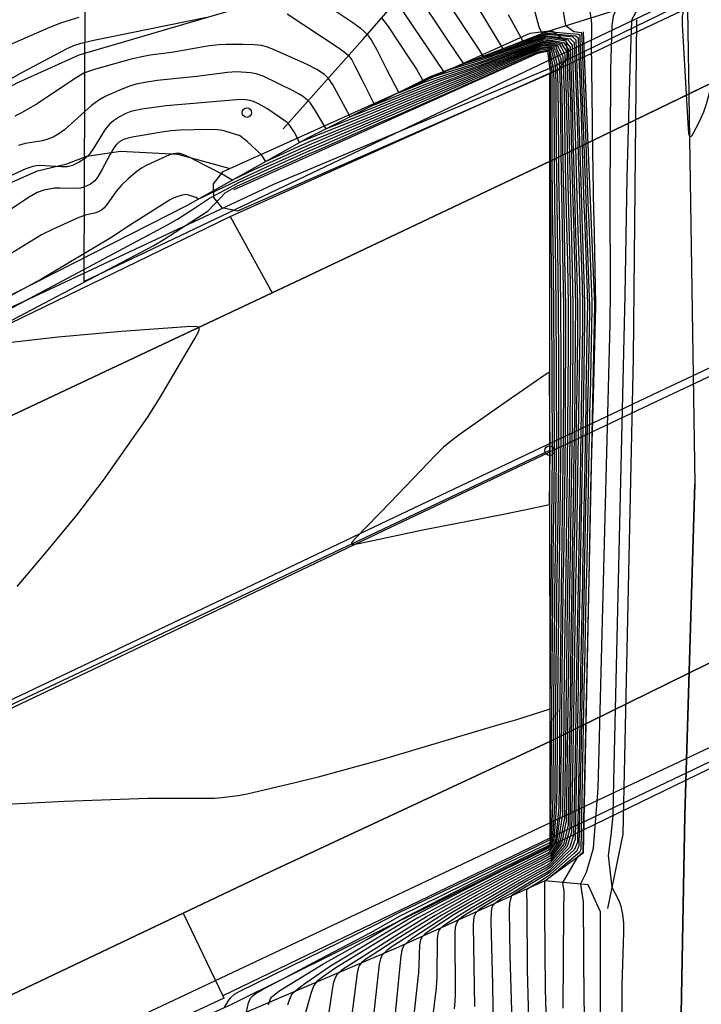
# Model space of a CAD drawing. Extents: x 0 to 85000, y -1 to 75000.
# Tile 58 of 147: x 39241 to 39312, y 61893 to 61996. Entities that reach past the tile are written whole.
import ezdxf

# ---------------------------------------------------------------- set-up
doc = ezdxf.new("R2010")
doc.units = 0
doc.header["$MEASUREMENT"] = 0
doc.header["$PDMODE"] = 33
doc.header["$PDSIZE"] = -3
for name, color, linetype in [('BOS3D_ACTIVE_POLY_CLIP', 227, 'CONTINUOUS'), ('BOS3D_PAVEMENT_MARKINGS_LI', 15, 'CONTINUOUS'), ('CONTOUR_CLIP', 120, 'CONTINUOUS'), ('DTM_INFOTECHBREAKS_CLIP', 4, 'CONTINUOUS'), ('DTM_POINT', 158, 'CONTINUOUS'), ('FENCE_CLIP', 96, 'CONTINUOUS'), ('PARCELS_FULL_17_CLIP', 7, 'CONTINUOUS'), ('RAIL_CLIP', 171, 'CONTINUOUS'), ('ROAD_CLIP', 197, 'CONTINUOUS'), ('SIDEWALK_CLIP', 78, 'CONTINUOUS'), ('SPOT_ELEV', 82, 'CONTINUOUS')]:
    doc.layers.add(name, color=color, linetype=linetype)

msp = doc.modelspace()

# ---------------------------------------------------------------- linework, layer by layer
at = {"layer": 'BOS3D_ACTIVE_POLY_CLIP', "elevation": 29.99}
msp.add_lwpolyline([(39297.05, 61990.86), (39263.46, 61976.07), (39261.84, 61976.4), (39260.95, 61977.51), (39260.91, 61978.94), (39261.93, 61980.23), (39294.17, 61994.73), (39296.44, 61995.01), (39297.91, 61993.92), (39298.14, 61992.33)], close=True, dxfattribs=at)
at = {"layer": 'BOS3D_PAVEMENT_MARKINGS_LI'}
for points in [[(39374.33, 61988.15), (39332.97, 61968.98), (39307.65, 61957.09), (39278.49, 61943.26), (39251.5, 61930.37), (39206.1, 61908.8), (39164.41, 61888.84), (39149.27, 61881.63), (39119.83, 61867.66), (39087.77, 61852.26), (39058.28, 61838.34), (39032.65, 61826.03), (39010.88, 61816.17), (38993.62, 61808.94), (38977.89, 61802.2)], [(39374.66, 61987.43), (39333.3, 61968.25), (39307.99, 61956.37), (39278.83, 61942.54), (39251.84, 61929.65), (39206.44, 61908.08), (39164.77, 61888.08), (39149.63, 61880.88), (39120.2, 61866.9), (39088.13, 61851.5), (39058.64, 61837.58), (39033.01, 61825.27), (39011.21, 61815.4), (38993.95, 61808.16), (38978.22, 61801.42)]]:
    msp.add_lwpolyline(points, dxfattribs=at)
at = {"layer": 'CONTOUR_CLIP'}
for points, elevation in [([(39298.67, 62052.63), (39298.3, 62046.06), (39298.36, 62044.87), (39298.82, 62039.74), (39299.27, 62036.38), (39299.76, 62031.81), (39299.88, 62030.42), (39300.27, 62022.89), (39300.26, 62021.93), (39300.11, 62018.53), (39300.12, 62017.98), (39300.18, 62017.21), (39300.57, 62014.33), (39302.62, 62004.06), (39302.83, 62002.84), (39302.97, 62001.45), (39303.27, 61997.96), (39303.14, 61997.16), (39302.88, 61996.52), (39302.77, 61995.79)], 10), ([(39299.61, 61994.27), (39299.59, 61994.74), (39299.53, 61994.78), (39298.73, 61994.89), (39297.9, 61995.51), (39297.73, 61996.59), (39297.35, 61998.72), (39296.98, 62000.66), (39295.82, 62005.8), (39295.07, 62010.32), (39294.87, 62011.69), (39293.74, 62022.98), (39292.49, 62038.33), (39292.05, 62042.79), (39291.83, 62046.17), (39291.95, 62049.33)], 12), ([(39294.7, 62048.95), (39294.58, 62046.23), (39294.62, 62044.67), (39295.22, 62037.85), (39296.62, 62021.23), (39296.83, 62019.49), (39297.8, 62013.44), (39299.42, 62004.26), (39299.98, 62000), (39300.45, 61996.77), (39300.52, 61996.34), (39300.6, 61995.71), (39300.6, 61995.08), (39300.59, 61994.74)], 11), ([(39299.4, 61994.17), (39299.39, 61994.49), (39299.22, 61994.61), (39296.01, 61994.88), (39295.99, 61994.88), (39295.43, 61994.7), (39295.1, 61995.36), (39294.5, 61997.63), (39292.97, 62003.38), (39292.12, 62006.71), (39291.89, 62007.85), (39291.59, 62009.98), (39291.51, 62011.37), (39291.42, 62017.54), (39291.33, 62019.26), (39290.82, 62025.3), (39289.67, 62039.8), (39288.87, 62045.93), (39288.63, 62048.1)], 13), ([(39315.34, 62001.87), (39315.03, 61998.65), (39314.67, 61996), (39314.36, 61994.49), (39313.07, 61988.98), (39312.63, 61987.3), (39312.34, 61986.45), (39311.84, 61985.36), (39311.23, 61984.17), (39311.08, 61983.94), (39310.96, 61983.85), (39310.88, 61983.97), (39310.82, 61984.23), (39310.73, 61985.31), (39310.24, 61993.85), (39310.14, 61995.65), (39310.14, 61996.53), (39310.2, 61996.84), (39310.24, 61997.13), (39310.16, 61999.36)], 8), ([(39298.43, 61993.69), (39298.14, 61994.02), (39295.99, 61994.35), (39295.73, 61994.31), (39290.44, 61992.55), (39289.62, 61992.27), (39287.18, 61991.51), (39285.58, 61993.89), (39282.04, 61999.21)], 17), ([(39284.18, 62000.01), (39287.59, 61994.8), (39288.69, 61993.13), (39289.24, 61992.31), (39289.79, 61992.48), (39289.97, 61992.54), (39295.79, 61994.45), (39296, 61994.48), (39298.4, 61994.16), (39298.71, 61993.83)], 16), ([(39271.34, 61998.71), (39275.54, 61995.86), (39276.33, 61995.29), (39276.77, 61994.9), (39277.04, 61994.62), (39277.47, 61994.03), (39278.04, 61993.06), (39279.09, 61990.98), (39280.36, 61988.5), (39283.15, 61989.62), (39284.16, 61989.98), (39289.09, 61991.63), (39291.69, 61992.57), (39295.53, 61993.88), (39295.98, 61993.96), (39297.45, 61993.65), (39297.66, 61993.32)], 20), ([(39298.99, 61993.97), (39298.99, 61994), (39298.66, 61994.31), (39296, 61994.62), (39295.86, 61994.59), (39291.31, 61993.11), (39289.73, 61995.76), (39288.25, 61998.24)], 15), ([(39298.16, 61993.56), (39297.9, 61993.89), (39295.99, 61994.22), (39295.66, 61994.17), (39290.87, 61992.56), (39289.45, 61992.06), (39285.11, 61990.71), (39283.57, 61992.99), (39280.2, 61997.97)], 18), ([(39238.78, 61993.19), (39243.77, 61995.37), (39245.02, 61995.85), (39246.82, 61996.42)], 20), ([(39239.59, 61989.92), (39240.88, 61990.64), (39245.56, 61993.14), (39246.28, 61993.46), (39247.03, 61993.71), (39248.19, 61993.97), (39260.23, 61996.41)], 21), ([(39268.66, 61996.77), (39274, 61993.25), (39274.65, 61992.79), (39275.09, 61992.41), (39275.43, 61991.94), (39275.84, 61991.19), (39276.52, 61989.82), (39277.1, 61988.68), (39277.82, 61987.24), (39282.74, 61989.22), (39284.5, 61989.87), (39288.9, 61991.39), (39292.08, 61992.58), (39295.46, 61993.75), (39295.97, 61993.83), (39297.25, 61993.54), (39297.43, 61993.21)], 21), ([(39278.57, 61996.37), (39279.25, 61995.43), (39281.49, 61992.05), (39282.22, 61990.96), (39282.91, 61989.77), (39283.55, 61990.03), (39283.79, 61990.11), (39289.28, 61991.85), (39291.29, 61992.56), (39295.6, 61994.03), (39295.98, 61994.09), (39297.67, 61993.77), (39297.9, 61993.44)], 19), ([(39291.85, 61996.71), (39293.37, 61993.9), (39295.93, 61994.74), (39296, 61994.75), (39298.93, 61994.46), (39299.19, 61994.24), (39299.2, 61994.07)], 14), ([(39302.64, 61910.57), (39302.87, 61912.65), (39302.95, 61916.28), (39304.11, 61967.24), (39304.35, 61979.55), (39304.66, 61991.15), (39304.82, 61996.02), (39304.87, 61996.21), (39305.27, 61997)], 9), ([(39302.77, 61995.79), (39302.73, 61995.56), (39302.59, 61990.93), (39302.59, 61990.15), (39302.53, 61977.51), (39302.54, 61967.74), (39302.5, 61964.26), (39301.27, 61915.47), (39300.8, 61909.68)], 10), ([(39299.2, 61994.07), (39299.49, 61986.14), (39299.53, 61984.75), (39299.8, 61976.65), (39299.84, 61975.46), (39300.13, 61967.43), (39300.16, 61966.2), (39300.15, 61965.01), (39300, 61956.92), (39299.98, 61955.73), (39299.84, 61947.64), (39299.81, 61946.44), (39299.66, 61938.38), (39299.63, 61937.16), (39299.47, 61929.14), (39299.45, 61927.89), (39299.43, 61926.56), (39299.28, 61918.63), (39299.26, 61917.74), (39299.11, 61909.83), (39298.81, 61909.08), (39297.99, 61908.32)], 14), ([(39298.8, 61908.71), (39299.08, 61908.96), (39299.3, 61909.47), (39299.47, 61917.91), (39299.49, 61918.51), (39299.65, 61926.98), (39299.66, 61927.88), (39299.67, 61928.73), (39299.85, 61937.25), (39299.87, 61938.07), (39300.04, 61946.64), (39300.06, 61947.44), (39300.22, 61956.04), (39300.23, 61956.82), (39300.4, 61965.42), (39300.41, 61966.21), (39300.39, 61967.01), (39300.08, 61975.57), (39300.05, 61976.34), (39299.74, 61984.96), (39299.71, 61985.84), (39299.4, 61994.17)], 13), ([(39299.46, 61909.03), (39299.49, 61909.1), (39299.68, 61918.07), (39299.69, 61918.39), (39299.87, 61927.4), (39299.88, 61927.87), (39299.89, 61928.31), (39300.07, 61937.35), (39300.09, 61937.77), (39300.27, 61946.84), (39300.28, 61947.24), (39300.46, 61956.34), (39300.47, 61956.72), (39300.66, 61965.84), (39300.66, 61966.21), (39300.65, 61966.6), (39300.31, 61975.68), (39300.29, 61976.02), (39299.96, 61985.18), (39299.94, 61985.54), (39299.61, 61994.27)], 12), ([(39300.59, 61994.74), (39300.56, 61993.71), (39300.66, 61985.54), (39300.67, 61984.55), (39300.81, 61975.95), (39300.82, 61975.32), (39301.01, 61966.32), (39301.01, 61966.06), (39300.75, 61956.69), (39300.75, 61956.57), (39300.5, 61947.04), (39300.3, 61937.46), (39300.3, 61937.45), (39300.09, 61927.9), (39300.09, 61927.86), (39300.09, 61927.82), (39299.89, 61918.28), (39299.89, 61918.24), (39299.69, 61909.14)], 11), ([(39296.3, 61992.66), (39296.24, 61992.98), (39295.95, 61993.08), (39295.08, 61992.92), (39294.17, 61992.61), (39287.6, 61989.81), (39286.31, 61989.26), (39280.2, 61986.66), (39278.47, 61985.91), (39273.23, 61983.67), (39270.95, 61982.69), (39266.62, 61980.76), (39263.99, 61979.54), (39259.35, 61977.33), (39259.08, 61977.49), (39258.09, 61977.8), (39257.64, 61977.74), (39257.18, 61977.61), (39256.71, 61977.42), (39256.31, 61977.21), (39251.85, 61974.39), (39250.33, 61973.37), (39242.82, 61968.9), (39229.65, 61961.81)], 27), ([(39233.2, 61962.43), (39256.11, 61974.63), (39257.14, 61975.22), (39258.56, 61976.13), (39259.03, 61976.44), (39260.5, 61977.44), (39263.66, 61979.09), (39268.15, 61981.14), (39270.98, 61982.4), (39272.46, 61983.04), (39278.67, 61985.74), (39279.76, 61986.21), (39286.57, 61989.17), (39287.36, 61989.52), (39294.5, 61992.61), (39295.02, 61992.79), (39295.94, 61992.97), (39296.11, 61992.91), (39296.17, 61992.51)], 28), ([(39296.46, 61992.74), (39296.38, 61993.06), (39295.95, 61993.2), (39295.14, 61993.05), (39293.84, 61992.6), (39287.83, 61990.09), (39286.03, 61989.36), (39280.64, 61987.1), (39278.27, 61986.08), (39273.97, 61984.27), (39270.93, 61982.98), (39265.16, 61980.39), (39264.34, 61980.01), (39262.88, 61979.31), (39261.82, 61979.95), (39259.11, 61981.34), (39258.45, 61981.7), (39257.81, 61981.98), (39257.4, 61982.1), (39256.98, 61982.12), (39256.52, 61982.04), (39255.98, 61981.84), (39253.86, 61980.85), (39253.36, 61980.57), (39252.89, 61980.22), (39251.99, 61979.47), (39251.28, 61978.8), (39250.78, 61978.22), (39249.68, 61976.65), (39249.43, 61976.38), (39249.17, 61976.18), (39248.89, 61976.02), (39248.57, 61975.9), (39247.51, 61975.65), (39246.78, 61975.39), (39244.11, 61974.17), (39242.88, 61973.57), (39236.04, 61969.38)], 26), ([(39296.81, 61992.91), (39296.69, 61993.23), (39295.96, 61993.44), (39295.27, 61993.33), (39293.17, 61992.59), (39288.28, 61990.64), (39285.46, 61989.55), (39281.5, 61987.96), (39277.86, 61986.44), (39275.39, 61985.43), (39270.86, 61983.66), (39269.96, 61983.27), (39269.45, 61984.27), (39268.77, 61985.31), (39267.86, 61985.93), (39266.52, 61986.84), (39265.64, 61987.34), (39265.11, 61987.57), (39264.74, 61987.69), (39264.07, 61987.77), (39263.33, 61987.74), (39255.95, 61987.13), (39253.4, 61986.76), (39252.25, 61986.52), (39251.72, 61986.32), (39251.06, 61985.97), (39250.43, 61985.56), (39250, 61985.21), (39249.51, 61984.6), (39248.36, 61982.72), (39247.91, 61982.06), (39247.48, 61981.62), (39246.83, 61981.2), (39246.12, 61980.87), (39245.57, 61980.73), (39244.98, 61980.72), (39243.26, 61980.83), (39242.53, 61980.84), (39241.98, 61980.76), (39241.24, 61980.49), (39236.37, 61978.29)], 24), ([(39296.63, 61992.82), (39296.53, 61993.14), (39295.96, 61993.32), (39295.2, 61993.18), (39293.51, 61992.6), (39288.06, 61990.37), (39285.75, 61989.45), (39281.07, 61987.53), (39278.07, 61986.26), (39274.69, 61984.86), (39270.9, 61983.29), (39266.42, 61981.29), (39265.97, 61981.98), (39264.46, 61983.39), (39263.64, 61983.99), (39263.59, 61984.01), (39262.15, 61984.46), (39261.7, 61984.56), (39261.32, 61984.61), (39260.35, 61984.63), (39257.45, 61984.56), (39256.48, 61984.5), (39255.51, 61984.37), (39252.4, 61983.83), (39251.83, 61983.7), (39251.47, 61983.57), (39251, 61983.3), (39250.75, 61983.07), (39250.54, 61982.81), (39250.07, 61982.06), (39249.18, 61980.34), (39248.8, 61979.68), (39248.46, 61979.24), (39248.01, 61978.9), (39247.51, 61978.64), (39246.96, 61978.49), (39246.39, 61978.45), (39244.81, 61978.49), (39244.23, 61978.46), (39243.14, 61978.25), (39242.44, 61978.01), (39241.6, 61977.52), (39237.83, 61975.08)], 25), ([(39297.21, 61993.1), (39297.05, 61993.43), (39295.97, 61993.7), (39295.4, 61993.6), (39292.45, 61992.58), (39288.7, 61991.15), (39284.84, 61989.76), (39282.34, 61988.81), (39277.43, 61986.81), (39276.74, 61986.53), (39275.28, 61985.98), (39273.83, 61988.61), (39273.42, 61989.38), (39273, 61990), (39272.56, 61990.4), (39271.78, 61990.92), (39270.76, 61991.45), (39267.22, 61993.04), (39266.5, 61993.32), (39265.95, 61993.46), (39265.18, 61993.53), (39264, 61993.56), (39262.25, 61993.57), (39261.47, 61993.53), (39260.52, 61993.4), (39256.51, 61992.72), (39254.27, 61992.42), (39253.23, 61992.24), (39252.29, 61992.01), (39248.54, 61990.97), (39247.8, 61990.73), (39247.31, 61990.53), (39246.34, 61989.96), (39242.41, 61987.34), (39240.77, 61986.37), (39240.09, 61986.04)], 22), ([(39297, 61993), (39296.87, 61993.33), (39295.96, 61993.57), (39295.33, 61993.46), (39292.81, 61992.59), (39288.49, 61990.9), (39285.15, 61989.65), (39281.92, 61988.39), (39277.65, 61986.62), (39276.07, 61985.99), (39272.75, 61984.72), (39271.64, 61986.6), (39271.12, 61987.39), (39270.8, 61987.7), (39270.25, 61988.12), (39269.84, 61988.38), (39269.3, 61988.68), (39266.14, 61990.22), (39265.42, 61990.49), (39264.86, 61990.58), (39263.35, 61990.67), (39262.4, 61990.63), (39259.18, 61990.19), (39255.01, 61989.77), (39253.73, 61989.58), (39252.83, 61989.4), (39252.1, 61989.17), (39251.01, 61988.72), (39249.57, 61988.1), (39248.89, 61987.73), (39248.14, 61987.16), (39245.28, 61984.61), (39244.7, 61984.18), (39244.09, 61983.83), (39243.56, 61983.62), (39243, 61983.46), (39241.18, 61983.15), (39240.45, 61982.96)], 23), ([(39296.22, 61907.63), (39296.25, 61907.65), (39297.86, 61909.5), (39298.34, 61911.29), (39298.43, 61917.08), (39298.46, 61919.1), (39298.56, 61924.9), (39298.6, 61927.93), (39298.64, 61930.81), (39298.74, 61936.77), (39298.79, 61939.61), (39298.9, 61945.64), (39298.94, 61948.44), (39299.03, 61954.53), (39299.07, 61957.31), (39299.14, 61963.36), (39299.15, 61966.18), (39299.09, 61969.07), (39298.92, 61975.02), (39298.84, 61977.89), (39298.68, 61983.87), (39298.6, 61987.32), (39298.39, 61993.26), (39298.16, 61993.56)], 18), ([(39297.9, 61993.44), (39298.19, 61993.01), (39298.38, 61987.61), (39298.46, 61983.64), (39298.6, 61978.2), (39298.69, 61974.9), (39298.84, 61969.48), (39298.9, 61966.17), (39298.89, 61962.95), (39298.83, 61957.41), (39298.8, 61954.23), (39298.72, 61948.64), (39298.67, 61945.45), (39298.57, 61939.92), (39298.52, 61936.67), (39298.42, 61931.23), (39298.38, 61927.94), (39298.34, 61924.47), (39298.26, 61919.22), (39298.22, 61916.91), (39298.14, 61911.66), (39297.66, 61909.6), (39296.24, 61907.89), (39296.22, 61907.88)], 19), ([(39297.66, 61993.32), (39297.99, 61992.77), (39298.16, 61987.9), (39298.25, 61983.42), (39298.36, 61978.5), (39298.45, 61974.79), (39298.58, 61969.89), (39298.65, 61966.17), (39298.65, 61962.54), (39298.6, 61957.51), (39298.56, 61953.94), (39298.5, 61948.85), (39298.44, 61945.25), (39298.36, 61940.23), (39298.3, 61936.58), (39298.22, 61931.64), (39298.17, 61927.95), (39298.12, 61924.06), (39298.05, 61919.34), (39298.02, 61916.75), (39297.95, 61912.03), (39297.46, 61909.68), (39296.24, 61908.13), (39296.22, 61908.12)], 20), ([(39297.43, 61993.21), (39297.79, 61992.52), (39297.94, 61988.18), (39298.03, 61983.2), (39298.12, 61978.81), (39298.22, 61974.68), (39298.32, 61970.29), (39298.4, 61966.16), (39298.4, 61962.14), (39298.36, 61957.61), (39298.33, 61953.64), (39298.28, 61949.05), (39298.21, 61945.05), (39298.14, 61940.53), (39298.08, 61936.48), (39298.01, 61932.06), (39297.96, 61927.96), (39297.9, 61923.65), (39297.85, 61919.46), (39297.81, 61916.59), (39297.75, 61912.39), (39297.28, 61909.76), (39296.24, 61908.37), (39296.22, 61908.36)], 21), ([(39297.21, 61993.1), (39297.59, 61992.28), (39297.73, 61988.47), (39297.81, 61982.97), (39297.88, 61979.11), (39297.98, 61974.57), (39298.07, 61970.7), (39298.14, 61966.16), (39298.15, 61961.73), (39298.12, 61957.71), (39298.09, 61953.34), (39298.05, 61949.25), (39297.98, 61944.85), (39297.93, 61940.84), (39297.85, 61936.39), (39297.8, 61932.48), (39297.74, 61927.97), (39297.69, 61923.23), (39297.64, 61919.58), (39297.6, 61916.42), (39297.56, 61912.77), (39297.11, 61909.84), (39296.24, 61908.62), (39296.22, 61908.6)], 22), ([(39296.22, 61908.84), (39296.23, 61908.85), (39296.95, 61909.91), (39297.36, 61913.14), (39297.39, 61916.26), (39297.43, 61919.7), (39297.47, 61922.82), (39297.53, 61927.98), (39297.59, 61932.9), (39297.63, 61936.29), (39297.71, 61941.15), (39297.76, 61944.66), (39297.83, 61949.45), (39297.86, 61953.04), (39297.88, 61957.81), (39297.9, 61961.32), (39297.89, 61966.15), (39297.81, 61971.1), (39297.75, 61974.45), (39297.65, 61979.41), (39297.59, 61982.74), (39297.51, 61988.76), (39297.4, 61992.04), (39297, 61993)], 23), ([(39296.35, 61907.52), (39298.08, 61909.4), (39298.53, 61910.93), (39298.64, 61917.24), (39298.67, 61918.99), (39298.77, 61925.31), (39298.81, 61927.92), (39298.84, 61930.39), (39298.96, 61936.87), (39299.01, 61939.3), (39299.13, 61945.85), (39299.17, 61948.24), (39299.27, 61954.83), (39299.3, 61957.21), (39299.39, 61963.77), (39299.4, 61966.19), (39299.35, 61968.67), (39299.15, 61975.13), (39299.08, 61977.58), (39298.9, 61984.09), (39298.82, 61987.02), (39298.59, 61993.5), (39298.43, 61993.69)], 17), ([(39298.71, 61993.83), (39298.79, 61993.75), (39299.04, 61986.73), (39299.11, 61984.31), (39299.32, 61977.27), (39299.38, 61975.24), (39299.61, 61968.26), (39299.65, 61966.19), (39299.64, 61964.18), (39299.54, 61957.11), (39299.51, 61955.13), (39299.39, 61948.04), (39299.35, 61946.04), (39299.22, 61939), (39299.19, 61936.96), (39299.05, 61929.98), (39299.02, 61927.91), (39298.99, 61925.72), (39298.87, 61918.87), (39298.85, 61917.41), (39298.72, 61910.56), (39298.31, 61909.3), (39296.79, 61907.73)], 16), ([(39297.33, 61908), (39298.55, 61909.19), (39298.91, 61910.2), (39299.06, 61917.58), (39299.08, 61918.75), (39299.21, 61926.15), (39299.24, 61927.9), (39299.26, 61929.55), (39299.41, 61937.06), (39299.44, 61938.69), (39299.58, 61946.24), (39299.61, 61947.84), (39299.74, 61955.43), (39299.77, 61957.02), (39299.9, 61964.59), (39299.9, 61966.2), (39299.87, 61967.85), (39299.61, 61975.35), (39299.56, 61976.96), (39299.32, 61984.53), (39299.26, 61986.44), (39298.99, 61993.97)], 15), ([(39235.09, 61962.18), (39254.66, 61972.46), (39255.82, 61973.15), (39259.08, 61975.27), (39260.37, 61976.1), (39262.14, 61977.98), (39263.36, 61978.67), (39269.7, 61981.53), (39271.01, 61982.11), (39271.69, 61982.41), (39278.86, 61985.57), (39279.31, 61985.76), (39286.83, 61989.09), (39287.11, 61989.21), (39294.82, 61992.62), (39294.96, 61992.67), (39295.94, 61992.86), (39295.98, 61992.84), (39296.17, 61991.19)], 29), ([(39296.22, 61910.05), (39296.22, 61910.05), (39296.3, 61910.21), (39296.37, 61915.01), (39296.37, 61915.45), (39296.39, 61920.31), (39296.39, 61920.75), (39296.46, 61928.03), (39296.53, 61935.01), (39296.54, 61935.82), (39296.62, 61942.71), (39296.63, 61943.67), (39296.7, 61950.47), (39296.71, 61951.59), (39296.68, 61958.31), (39296.68, 61959.32), (39296.63, 61966.12), (39296.56, 61973.1), (39296.55, 61973.88), (39296.48, 61980.91), (39296.47, 61981.59), (39296.45, 61990.15), (39296.42, 61990.84), (39296.17, 61992.51)], 28), ([(39296.81, 61992.91), (39297.2, 61991.79), (39297.3, 61989.04), (39297.37, 61982.52), (39297.41, 61979.71), (39297.51, 61974.34), (39297.56, 61971.5), (39297.64, 61966.14), (39297.66, 61960.92), (39297.64, 61957.91), (39297.63, 61952.75), (39297.6, 61949.65), (39297.53, 61944.46), (39297.49, 61941.46), (39297.41, 61936.2), (39297.38, 61933.32), (39297.31, 61927.99), (39297.25, 61922.4), (39297.22, 61919.82), (39297.19, 61916.1), (39297.16, 61913.51), (39296.8, 61909.98), (39296.23, 61909.1), (39296.22, 61909.09)], 24), ([(39296.22, 61909.33), (39296.23, 61909.34), (39296.66, 61910.04), (39296.97, 61913.88), (39296.98, 61915.93), (39297.02, 61919.94), (39297.04, 61921.99), (39297.1, 61928), (39297.17, 61933.74), (39297.19, 61936.1), (39297.28, 61941.77), (39297.3, 61944.26), (39297.38, 61949.86), (39297.4, 61952.46), (39297.41, 61958.01), (39297.41, 61960.52), (39297.39, 61966.14), (39297.31, 61971.91), (39297.27, 61974.22), (39297.17, 61980.02), (39297.15, 61982.29), (39297.08, 61989.32), (39297, 61991.55), (39296.63, 61992.82)], 25), ([(39296.22, 61909.57), (39296.23, 61909.58), (39296.53, 61910.1), (39296.77, 61914.26), (39296.78, 61915.77), (39296.81, 61920.06), (39296.82, 61921.58), (39296.89, 61928.01), (39296.95, 61934.17), (39296.97, 61936.01), (39297.06, 61942.08), (39297.08, 61944.07), (39297.15, 61950.06), (39297.16, 61952.16), (39297.17, 61958.11), (39297.16, 61960.12), (39297.14, 61966.13), (39297.06, 61972.3), (39297.03, 61974.11), (39296.94, 61980.31), (39296.92, 61982.06), (39296.87, 61989.6), (39296.81, 61991.31), (39296.46, 61992.74)], 26), ([(39296.22, 61909.81), (39296.22, 61909.81), (39296.41, 61910.16), (39296.57, 61914.64), (39296.57, 61915.61), (39296.6, 61920.19), (39296.61, 61921.17), (39296.67, 61928.02), (39296.74, 61934.59), (39296.76, 61935.91), (39296.84, 61942.39), (39296.85, 61943.87), (39296.93, 61950.27), (39296.94, 61951.87), (39296.92, 61958.21), (39296.92, 61959.72), (39296.89, 61966.13), (39296.81, 61972.7), (39296.79, 61973.99), (39296.71, 61980.61), (39296.7, 61981.83), (39296.66, 61989.88), (39296.61, 61991.07), (39296.3, 61992.66)], 27), ([(39296.17, 61991.19), (39296.24, 61990.61), (39296.24, 61990.43), (39296.25, 61981.36), (39296.25, 61981.21), (39296.31, 61973.76), (39296.31, 61973.5), (39296.38, 61966.11), (39296.44, 61958.92), (39296.44, 61958.42), (39296.48, 61951.29), (39296.48, 61950.67), (39296.41, 61943.48), (39296.4, 61943.01), (39296.32, 61935.72), (39296.32, 61935.44), (39296.25, 61928.04), (39296.21, 61923.8)], 29), ([(39240.32, 61936.68), (39243.24, 61940.11), (39246.57, 61944.17), (39249.39, 61947.84), (39254.01, 61954.42), (39255.27, 61956.4), (39258.96, 61962.69), (39259.32, 61963.34), (39259.42, 61963.62), (39259.43, 61963.74), (39259.41, 61963.83), (39259.34, 61963.9), (39259.22, 61963.94), (39258.56, 61963.97), (39251.28, 61963.45), (39244.63, 61962.83), (39238.43, 61962.15)], 29), ([(39296.19, 61959.15), (39295.73, 61958.89), (39291.19, 61955.73), (39286.69, 61952.6), (39285.78, 61951.9), (39285.05, 61951.28), (39284.21, 61950.44), (39279.51, 61945.51), (39275.86, 61941.79), (39275.52, 61941.41), (39275.4, 61941.21), (39275.41, 61941.14), (39275.46, 61941.11), (39275.69, 61941.1), (39276.19, 61941.19), (39282.88, 61942.62), (39291.2, 61944.24), (39293.55, 61944.71), (39296.2, 61945.26)], 30), ([(39296.2, 61945.26), (39296.2, 61945.26), (39296.25, 61950.88), (39296.25, 61951.01), (39296.19, 61958.52), (39296.19, 61959.15)], 30), ([(39296.21, 61923.8), (39292.63, 61922.65), (39291.21, 61922.24), (39278.4, 61918.46), (39271.92, 61916.67), (39269.49, 61916.05), (39264.47, 61914.86), (39263.51, 61914.7), (39261.79, 61914.5), (39261.03, 61914.43), (39260.23, 61914.41), (39254.03, 61914.41), (39245.28, 61914.1), (39238.46, 61913.75)], 29), ([(39305.63, 61776.12), (39305.08, 61810.51), (39304.76, 61856.77), (39304.65, 61862.2), (39303.82, 61892.35), (39303.82, 61894.82), (39304, 61900.36), (39303.99, 61901.35), (39303.89, 61902.25), (39303.7, 61903.13), (39303.46, 61903.74), (39302.77, 61905.08), (39302.75, 61905.12), (39302.37, 61908.45), (39302.58, 61910.04), (39302.64, 61910.57)], 9), ([(39296.22, 61910.05), (39296.2, 61910.04), (39291.22, 61907.64), (39280.39, 61902.41), (39277.8, 61901.09), (39263.59, 61894.13), (39263.1, 61893.84), (39262.7, 61893.51), (39262.5, 61893.24), (39262, 61892.45)], 28), ([(39263.98, 61890.05), (39264.6, 61892.96), (39264.81, 61893.46), (39265.05, 61893.72), (39265.34, 61893.95), (39266.01, 61894.33), (39268.95, 61895.87), (39272.01, 61897.53), (39277.42, 61900.36), (39280.53, 61902.1), (39287.33, 61905.48), (39291.22, 61907.37), (39296.17, 61909.78), (39296.22, 61909.81)], 27), ([(39266.71, 61892.81), (39266.92, 61893.4), (39267.03, 61893.58), (39267.28, 61893.83), (39267.89, 61894.26), (39272.41, 61897.03), (39277, 61899.61), (39280.99, 61901.94), (39287.54, 61905.28), (39291.23, 61907.11), (39296.14, 61909.51), (39296.22, 61909.57)], 26), ([(39268.74, 61892.76), (39268.9, 61893.29), (39269.11, 61893.78), (39269.32, 61894.07), (39269.59, 61894.32), (39270.5, 61895.01), (39273.22, 61896.86), (39281.44, 61901.78), (39282.65, 61902.44), (39287.39, 61904.91), (39291.26, 61906.85), (39296.11, 61909.25), (39296.22, 61909.33)], 25), ([(39300.8, 61909.68), (39300.75, 61909.17), (39300.04, 61906.66), (39299.47, 61905.53), (39299.42, 61905.44), (39299.7, 61903.59), (39299.8, 61893.01), (39300.14, 61885.67)], 10), ([(39296.22, 61909.09), (39296.07, 61908.99), (39291.29, 61906.6), (39287.6, 61904.71), (39282.38, 61901.9), (39279.73, 61900.32), (39273.77, 61896.63), (39272.51, 61895.78), (39271.78, 61895.2), (39271.45, 61894.78), (39271.16, 61894.07), (39269.95, 61889.69)], 24), ([(39272.6, 61888.95), (39273.45, 61894.58), (39273.56, 61895.14), (39273.73, 61895.63), (39273.89, 61895.93), (39274.09, 61896.17), (39274.54, 61896.53), (39275.2, 61896.97), (39279.88, 61899.95), (39283.28, 61902.02), (39287.8, 61904.51), (39291.34, 61906.36), (39296.04, 61908.73), (39296.22, 61908.84)], 23), ([(39296.22, 61908.6), (39296.01, 61908.47), (39291.4, 61906.12), (39287.83, 61904.21), (39284.17, 61902.15), (39280.36, 61899.78), (39277.56, 61897.98), (39276.92, 61897.55), (39276.48, 61897.2), (39276.25, 61896.92), (39276.17, 61896.77), (39276.06, 61896.43), (39275.99, 61896.07), (39275.08, 61889.03)], 22), ([(39296.22, 61908.36), (39295.98, 61908.21), (39291.58, 61905.94), (39291.47, 61905.88), (39287.86, 61903.9), (39284.87, 61902.18), (39279.69, 61898.87), (39279.08, 61898.44), (39278.69, 61898.07), (39278.58, 61897.93), (39278.44, 61897.6), (39278.32, 61897.04), (39277.69, 61891.32)], 21), ([(39297.99, 61908.32), (39296.25, 61906.7), (39295.77, 61906.36), (39294.81, 61905.81), (39292.33, 61904.31), (39292.21, 61904.19), (39292.09, 61903.87), (39292, 61903.42), (39291.95, 61902.69), (39292.02, 61897.94), (39292.3, 61888.69)], 14), ([(39294.13, 61887.27), (39293.89, 61896.47), (39293.83, 61903.07), (39293.81, 61904.92), (39295.25, 61905.79), (39295.74, 61906.08), (39296.26, 61906.45), (39298.8, 61908.71)], 13), ([(39295.96, 61887.07), (39295.76, 61894.42), (39295.7, 61902.49), (39295.68, 61905.76), (39295.7, 61905.77), (39296.26, 61906.21), (39299.36, 61908.83), (39299.46, 61909.03)], 12), ([(39299.69, 61909.14), (39299.68, 61908.74), (39299.66, 61908.7), (39299.1, 61908.22), (39297.71, 61905.88), (39297.55, 61905.61), (39297.68, 61904.67), (39297.66, 61902.67), (39297.59, 61892.41)], 11), ([(39296.22, 61908.12), (39295.95, 61907.95), (39292.07, 61905.92), (39291.56, 61905.64), (39287.89, 61903.59), (39285.54, 61902.2), (39281.8, 61899.75), (39281.34, 61899.42), (39280.95, 61899.04), (39280.85, 61898.9), (39280.73, 61898.63), (39280.59, 61897.92), (39279.89, 61890.81)], 20), ([(39296.22, 61907.88), (39295.92, 61907.69), (39292.55, 61905.9), (39291.66, 61905.4), (39288.09, 61903.37), (39286.17, 61902.23), (39283.53, 61900.5), (39283.07, 61900.16), (39282.82, 61899.9), (39282.65, 61899.59), (39282.55, 61899.07), (39282.48, 61896.96), (39282.43, 61896.17), (39281.82, 61890.45)], 19), ([(39283.74, 61889.69), (39284.34, 61894.56), (39284.4, 61895.74), (39284.42, 61899.7), (39284.49, 61900.26), (39284.6, 61900.59), (39284.81, 61900.86), (39285.07, 61901.1), (39286.48, 61902.05), (39287.95, 61902.95), (39291.78, 61905.16), (39293.02, 61905.88), (39295.89, 61907.42), (39296.22, 61907.63)], 18), ([(39286.22, 61892.34), (39286.3, 61893.11), (39286.33, 61893.89), (39286.29, 61900.37), (39286.33, 61900.93), (39286.41, 61901.28), (39286.48, 61901.44), (39286.68, 61901.72), (39286.95, 61901.96), (39287.42, 61902.29), (39291.9, 61904.93), (39293.48, 61905.86), (39295.86, 61907.16), (39296.25, 61907.41), (39296.35, 61907.52)], 17), ([(39296.79, 61907.73), (39296.25, 61907.18), (39295.83, 61906.89), (39293.93, 61905.84), (39292.04, 61904.71), (39289, 61902.9), (39288.7, 61902.68), (39288.45, 61902.43), (39288.28, 61902.08), (39288.21, 61901.68), (39288.19, 61901.1), (39288.3, 61892.6)], 16), ([(39290.31, 61889.89), (39290.24, 61894.95), (39290.07, 61901.44), (39290.09, 61902.61), (39290.16, 61902.97), (39290.22, 61903.13), (39290.31, 61903.27), (39290.55, 61903.52), (39291.13, 61903.91), (39292.19, 61904.5), (39294.37, 61905.82), (39295.8, 61906.63), (39296.25, 61906.93), (39297.33, 61908)], 15)]:
    msp.add_lwpolyline(points, dxfattribs=dict(at, elevation=elevation))
at = {"layer": 'DTM_INFOTECHBREAKS_CLIP'}
for p, q in [((39262.67, 61975.52, 29.81), (39296.17, 61990.53, 29.36)), ((39296.22, 61910.24, 28.77), (39261.91, 61893.7, 28.25))]:
    msp.add_line(p, q, dxfattribs=at)
for points in [[(39309.79, 62251.7, 8.3), (39310.04, 62207.04, 8.45), (39309.45, 62156.68, 8.33), (39310.35, 62106.34, 8.19), (39310.53, 62054.6, 7.77), (39310.54, 62006.4, 7.86), (39311.42, 61947.45, 8.22)], [(39268.24, 61984.71, 24.25), (39276.6, 61994.09, 20.32), (39282.9, 62001.33, 16.15), (39287.74, 62009.09, 14.06), (39290.1, 62018.58, 13.45), (39288.44, 62040.2, 13.45), (39285.04, 62052.62, 13.85)], [(39304.92, 62035.79, 9.21), (39306.64, 62011.09, 8.23), (39307.16, 62001.04, 8.8), (39307.34, 61998.49, 8.4), (39296.01, 61994.92, 12.72), (39283.67, 61990.15, 18.7), (39270.85, 61983.77, 23.75), (39258.15, 61976.66, 27.34), (39228.15, 61961.41, 26.69), (39222.41, 61958.49, 24.28), (39214.62, 61954.22, 19.09), (39209.38, 61951.64, 16.88), (39208.22, 61951.18, 15.34), (39203.01, 61949.2, 14.71), (39202.02, 61951.78, 14.79)], [(39213.78, 61974.7, 19.35), (39221.61, 61979.57, 20.92), (39240.32, 61989.54, 21.22), (39246.84, 61992.48, 21.44), (39267.37, 61998.52, 20.76), (39282.84, 62003.73, 16.62)], [(39302.29, 61902.89, 9.26), (39303.91, 61910.68, 8.35), (39305.01, 61960.72, 8.32), (39305.34, 61996.14, 8.75)], [(39299.71, 61994.88, 11.41), (39300.89, 61966.22, 11.08), (39299.72, 61908.67, 10.82), (39296.26, 61906.17, 11.83)], [(39295.94, 61992.82, 29.39), (39294.94, 61992.62, 29.39), (39263.07, 61978.29, 29.99)], [(39296.17, 61990.53, 29.36), (39296.18, 61981.29, 29.29), (39296.19, 61950.93, 30.26), (39296.21, 61920.41, 28.84), (39296.22, 61910.24, 28.77)], [(39221.52, 61960.55, 23.95), (39222.28, 61966.79, 24.05), (39225.29, 61971.96, 24.06), (39235.29, 61977.16, 24.2), (39242.45, 61980.3, 24.53), (39245.54, 61981.03, 23.68), (39247.64, 61981.85, 23.92), (39251.18, 61982.37, 25.44), (39257.18, 61982.04, 26.07), (39262.54, 61980.59, 25.76)], [(39296.18, 61981.29, 29.29), (39269.47, 61968.62, 29.31), (39267.08, 61967.49, 29.23), (39235.64, 61952.68, 28.26), (39199.03, 61935.41, 26.97), (39165.45, 61918.27, 26.48)], [(39159.17, 61926.13, 25.85), (39160.99, 61926.97, 25.92), (39186.52, 61938.81, 26.94), (39228.65, 61958.99, 28.85), (39262.67, 61975.52, 29.81), (39267.08, 61967.49, 29.23)], [(39296.19, 61950.93, 30.26), (39265.78, 61936.57, 29.88), (39226.11, 61917.84, 29.22), (39190.38, 61901.02, 27.94), (39146.47, 61879.63, 25.95)], [(39309.63, 61726.07, 8.41), (39310.02, 61770.52, 8.19), (39309.83, 61822.69, 8.15), (39309.61, 61870.89, 8.15), (39310.38, 61912.67, 8.08), (39311.42, 61947.45, 8.22)], [(39296.21, 61920.41, 28.84), (39266.86, 61906.72, 28.68), (39257.76, 61902.39, 28.49), (39231.98, 61890.13, 27.96), (39193.65, 61872.27, 26.74)], [(39302.01, 61773.55, 9.68), (39301.86, 61808.49, 9.57), (39301.57, 61861.83, 9.54), (39301.52, 61902.54, 9.26), (39300.24, 61905.37, 9.56), (39295.7, 61905.77, 11.99), (39280.34, 61898.83, 20.19), (39262.25, 61891.07, 27.93)], [(39257.76, 61902.39, 28.49), (39261.91, 61893.7, 28.25), (39262.02, 61893.46, 28.25), (39244.05, 61885.05, 27.97), (39220.22, 61874.05, 27.53), (39197.46, 61863.28, 26.88), (39200.11, 61858.25, 26.46)]]:
    msp.add_polyline3d(points, dxfattribs=at)
at = {"layer": 'DTM_POINT'}
msp.add_point((39264.43, 61986.41, 24.48), dxfattribs=at)
at = {"layer": 'FENCE_CLIP'}
for points in [[(39548.81, 62115.05), (39514.39, 62098.41), (39473.91, 62077.52), (39296.17, 61991.02), (39267.22, 61978.86), (39234.8, 61963.68), (39182.84, 61938.11), (39160.65, 61927.6)], [(39200.82, 61858.59), (39199.38, 61861.41), (39224.81, 61872.55), (39223.9, 61875.11), (39262.84, 61892.85), (39296.22, 61909.41), (39474.14, 61995.8)]]:
    msp.add_lwpolyline(points, dxfattribs=at)
at = {"layer": 'PARCELS_FULL_17_CLIP'}
msp.add_lwpolyline([(39424, 62867.72), (39425.64, 62823.98), (39442.88, 62594.44), (39443.1, 62591.58), (39446.47, 62177.41), (39447.39, 62063.92), (39247.37, 61968.67), (39247.9, 62129.22), (39299.34, 62230.02), (39299.38, 62286.98), (39241.36, 62313.17), (39262.47, 62359.68), (39299.32, 62342.44), (39299.44, 62366.57), (39299.46, 62389.77), (39299.48, 62420.02), (39299.51, 62453.18), (39299.59, 62557.89), (39298.19, 62797.16), (39298.13, 62897.98), (39273.74, 62898.86), (39273.71, 62943.15)], close=True, dxfattribs=at)
msp.add_lwpolyline([(39424, 62867.72), (39425.64, 62823.98), (39442.88, 62594.44), (39443.1, 62591.58), (39446.47, 62177.41), (39447.39, 62063.92), (39247.37, 61968.67), (39247.9, 62129.22), (39299.34, 62230.02), (39299.38, 62286.98), (39241.36, 62313.17), (39262.47, 62359.68), (39299.32, 62342.44), (39299.44, 62366.57), (39299.46, 62389.77), (39299.48, 62420.02), (39299.51, 62453.18), (39299.59, 62557.89), (39298.19, 62797.16), (39298.13, 62897.98), (39273.74, 62898.86), (39273.71, 62943.15)], close=True, dxfattribs=at)
msp.add_lwpolyline([(39424, 62867.72), (39425.64, 62823.98), (39442.88, 62594.44), (39443.1, 62591.58), (39446.47, 62177.41), (39447.39, 62063.92), (39247.37, 61968.67), (39247.9, 62129.22), (39299.34, 62230.02), (39299.38, 62286.98), (39241.36, 62313.17), (39262.47, 62359.68), (39299.32, 62342.44), (39299.44, 62366.57), (39299.46, 62389.77), (39299.48, 62420.02), (39299.51, 62453.18), (39299.59, 62557.89), (39298.19, 62797.16), (39298.13, 62897.98), (39273.74, 62898.86), (39273.71, 62943.15)], close=True, dxfattribs=at)
msp.add_lwpolyline([(39424, 62867.72), (39425.64, 62823.98), (39442.88, 62594.44), (39443.1, 62591.58), (39446.47, 62177.41), (39447.39, 62063.92), (39247.37, 61968.67), (39247.9, 62129.22), (39299.34, 62230.02), (39299.38, 62286.98), (39241.36, 62313.17), (39262.47, 62359.68), (39299.32, 62342.44), (39299.44, 62366.57), (39299.46, 62389.77), (39299.48, 62420.02), (39299.51, 62453.18), (39299.59, 62557.89), (39298.19, 62797.16), (39298.13, 62897.98), (39273.74, 62898.86), (39273.71, 62943.15)], close=True, dxfattribs=at)
msp.add_lwpolyline([(39184.72, 61230.14), (39289.23, 61450.71), (39299.43, 61613.88), (39283.36, 61610.58), (39284.7, 61651.98), (39300.29, 61655.26), (39296.22, 61663.56), (39286.05, 61684.31), (39199.32, 61866.18), (39442.61, 61980.92), (39443.1, 61947.5), (39444.73, 61836.19), (39445.7, 61770.17), (39437.4, 61686.16), (39417.33, 61452.58), (39429.46, 61451.44), (39426.56, 61420.9), (39415.33, 61421.44), (39403.84, 61271.9)], dxfattribs=at)
msp.add_lwpolyline([(39184.72, 61230.14), (39289.23, 61450.71), (39299.43, 61613.88), (39283.36, 61610.58), (39284.7, 61651.98), (39300.29, 61655.26), (39296.22, 61663.56), (39286.05, 61684.31), (39199.32, 61866.18), (39442.61, 61980.92), (39443.1, 61947.5), (39444.73, 61836.19), (39445.7, 61770.17), (39437.4, 61686.16), (39417.33, 61452.58), (39429.46, 61451.44), (39426.56, 61420.9), (39415.33, 61421.44), (39403.84, 61271.9)], dxfattribs=at)
at = {"layer": 'RAIL_CLIP'}
msp.add_lwpolyline([(39309.11, 63033.36), (39310.41, 62621.41), (39311.07, 62550.61), (39310.46, 62506.15), (39310.45, 62459.02), (39310.14, 62405.01), (39309.86, 62360.24), (39309.68, 62310.53), (39309.79, 62251.7), (39310.04, 62207.04), (39309.44, 62156.68), (39310.35, 62106.34), (39310.53, 62054.6), (39310.54, 62006.4), (39311.42, 61947.45), (39310.38, 61912.67), (39309.61, 61870.89), (39309.83, 61822.69), (39310.02, 61770.52), (39309.63, 61726.07), (39309.79, 61662.35), (39309.75, 61507.68)], dxfattribs=at)
at = {"layer": 'ROAD_CLIP'}
for points in [[(39008.32, 61844.64), (39041.69, 61860.27), (39071.93, 61874.86), (39073.6, 61875.67), (39077.15, 61877.38), (39083.35, 61880.34), (39113.96, 61894.95), (39115.23, 61895.52), (39128.54, 61901.56), (39148.33, 61910.53), (39165.45, 61918.27), (39199.03, 61935.41), (39235.64, 61952.68), (39267.08, 61967.49), (39269.47, 61968.62), (39296.18, 61981.29), (39370.69, 62017.43)], [(39352.2, 61947.92), (39296.21, 61920.41), (39266.86, 61906.72), (39257.76, 61902.39), (39231.98, 61890.13), (39193.65, 61872.27), (39192.91, 61871.93), (39170.4, 61861.76), (39136.54, 61846.42), (39100.31, 61829.12), (39064.68, 61811.92), (39041.48, 61801.07), (39031.17, 61796.24), (39007.5, 61784.97), (38980.98, 61773.74), (38952.71, 61763.34), (38918.58, 61752.81), (38875.3, 61738.74)]]:
    msp.add_lwpolyline(points, dxfattribs=at)
at = {"layer": 'SIDEWALK_CLIP'}
for points in [[(39372.54, 62018.32), (39296.18, 61981.29), (39269.47, 61968.62), (39267.08, 61967.49), (39235.64, 61952.68), (39199.03, 61935.41), (39165.45, 61918.27), (39148.33, 61910.53), (39128.54, 61901.56), (39124.25, 61909.65), (39158.3, 61925.71), (39159.17, 61926.13), (39160.99, 61926.97), (39186.52, 61938.81), (39228.65, 61958.99), (39262.67, 61975.52), (39296.17, 61990.53), (39318.2, 62000.97)], [(39341.75, 61931.99), (39296.22, 61910.24), (39261.91, 61893.7), (39262.02, 61893.46), (39244.05, 61885.05), (39220.22, 61874.05), (39197.46, 61863.28), (39200.11, 61858.25), (39199.31, 61857.86), (39192.91, 61871.93), (39193.65, 61872.27), (39231.98, 61890.13), (39257.76, 61902.39), (39266.86, 61906.72), (39296.21, 61920.41), (39352.2, 61947.92)]]:
    msp.add_lwpolyline(points, dxfattribs=at)
at = {"layer": 'SPOT_ELEV'}
msp.add_point((39296.19, 61950.93, 30.26), dxfattribs=at)

doc.saveas('drawing.dxf')
